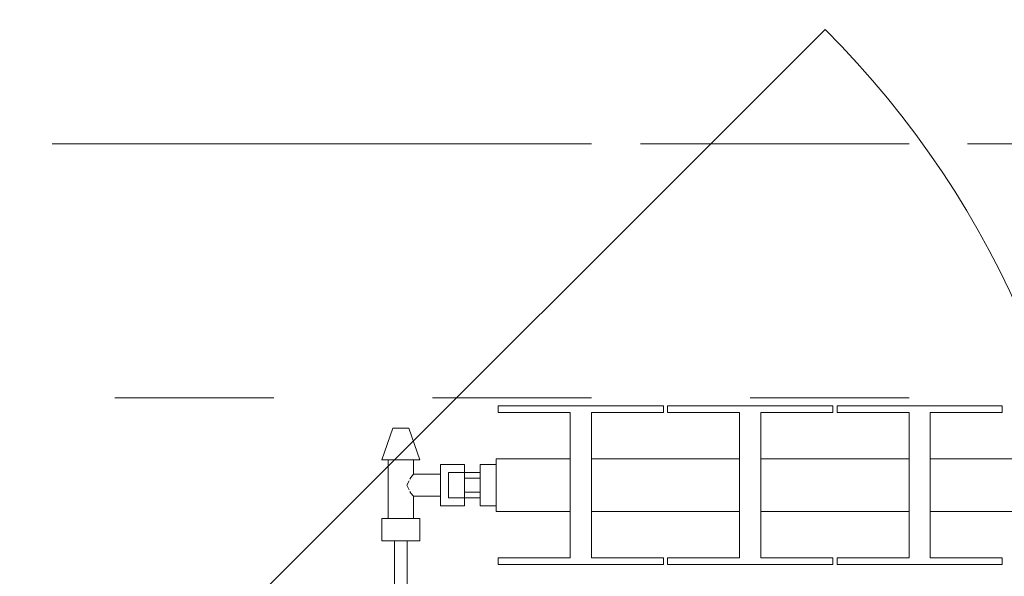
# Model space of a CAD drawing. Header units: metres. Extents: x -4 to 99, y -11 to 17.
# Tile 38 of 256: x 4.72 to 5.34, y 0.278 to 0.628. Entities that reach past the tile are written whole.
import ezdxf

# ---------------------------------------------------------------- set-up
doc = ezdxf.new("R2010")
doc.units = ezdxf.units.M
doc.header["$MEASUREMENT"] = 0
for name, pattern in [('Achse', [0.2, 0.1, -0.05, 0, -0.05]), ('Strichlinie doppelt', [0.546806, 0.264583, -0.105833, 0.070556, -0.105833]), ('Untersicht', [0.1, 0.075, -0.025]), ('Wipeout_Contour', [1, 0, -1])]:
    doc.linetypes.add(name, pattern=pattern)
for name, color, linetype in [('152 - Bemaßung_ Beschriftung.Ausbau', 7, 'Continuous'), ('451 - Universal.Achsen Raster', 7, 'Continuous'), ('604 - Struktur.Wand Aussen', 7, 'Continuous'), ('608 - Struktur.Träger', 7, 'Continuous'), ('801 - HKLSE.Heizung_ Klima_ Lüftung', 7, 'Continuous')]:
    doc.layers.add(name, color=color, linetype=linetype)
doc.styles.add('ERSTELLTER_STIL_2', font='txt')
doc.dimstyles.new('ERSTELLTER_STIL__2', dxfattribs={"dimtxt": 0.1, "dimasz": 0.0532, "dimexe": 0.18, "dimexo": 0.0625, "dimgap": 0, "dimtad": 1, "dimtih": 1, "dimtoh": 1, "dimzin": 0, "dimdsep": 46, "dimtxsty": 'ERSTELLTER_STIL_2', "dimblk": 'ARROWHEAD_2', "dimblk1": 'ARROWHEAD_2', "dimblk2": 'ARROWHEAD_2', "dimcen": 0.09, "dimse1": 1, "dimse2": 1, "dimclrd": 7, "dimclre": 7, "dimclrt": 7, "dimazin": 0, "dimtfac": 1, "dimtdec": 4, "dimtmove": 0, "dimatfit": 3, "dimfxl": 1, "dimtolj": 1, "dimtzin": 0, "dimarcsym": 0})

# ---------------------------------------------------------------- blocks, each defined once
blk = doc.blocks.new('*D425')
at = {"layer": '152 - Bemaßung_ Beschriftung.Ausbau', "color": 7, "linetype": 'Continuous', "lineweight": 5}
for p, q in [((7.665, -4.6125), (7.665, -4.5075)), ((0.29521, -4.525), (0.25479, -4.595)), ((7.68521, -4.525), (7.64479, -4.595)), ((0.275, -4.56), (7.665, -4.56))]:
    blk.add_line(p, q, dxfattribs=at)
at = {"layer": '152 - Bemaßung_ Beschriftung.Ausbau', "color": 7, "lineweight": 5, "char_height": 0.1, "attachment_point": 7, "style": 'ERSTELLTER_STIL_2'}
for s, insert in [('\\A1;{\\pql;\\fArial|b0|i0|c0|p38;14\\fArial|b0|i0|c0|p38;\\A1{\\H.66x;\\S5^  ;}}', (7.44291, -4.54109)), ('\\A1;{\\pql;\\fArial|b0|i0|c0|p38;5}', (0.29523, -4.54)), ('\\A1;{\\pql;\\fArial|b0|i0|c0|p38;7,39}', (3.77399, -4.54))]:
    blk.add_mtext(s, dxfattribs=dict(at, insert=insert))
blk = doc.blocks.new('ARROWHEAD_2')
at = {"color": 0, "linetype": 'Continuous', "lineweight": 0}
for p, q in [((-0.378, -0.655), (0.378, 0.655)), ((0, 0), (-1, 0))]:
    blk.add_line(p, q, dxfattribs=at)
blk = doc.blocks.new('*D462')
at = {"layer": '152 - Bemaßung_ Beschriftung.Ausbau', "color": 7, "linetype": 'Continuous', "lineweight": 5}
for p, q in [((4.27999, -5.1125), (4.27999, -5.0075)), ((7.57999, -5.1125), (7.57999, -5.0075)), ((4.3002, -5.025), (4.25978, -5.095)), ((7.6002, -5.025), (7.55978, -5.095)), ((3.97999, -5.06), (4.27999, -5.06)), ((4.27999, -5.06), (7.57999, -5.06)), ((7.57999, -5.06), (7.87999, -5.06))]:
    blk.add_line(p, q, dxfattribs=at)
at = {"layer": '152 - Bemaßung_ Beschriftung.Ausbau', "color": 7, "lineweight": 5, "insert": (5.79696, -5.04), "char_height": 0.1, "attachment_point": 7, "style": 'ERSTELLTER_STIL_2'}
blk.add_mtext('\\A1;{\\pql;\\fArial|b0|i0|c0|p38;3,30}', dxfattribs=at)

msp = doc.modelspace()

# ---------------------------------------------------------------- linework, layer by layer
at = {"layer": '451 - Universal.Achsen Raster', "color": 160, "linetype": 'Strichlinie doppelt', "lineweight": 9, "true_color": 0x3232ff}
msp.add_line((64.93503, 0.54998), (-3.175, 0.54998), dxfattribs=at)
at = {"layer": '608 - Struktur.Träger', "color": 7, "linetype": 'Achse', "lineweight": 9}
msp.add_line((0.37999, 0.54998), (61.87999, 0.54998), dxfattribs=at)
at = {"layer": '608 - Struktur.Träger', "color": 7, "linetype": 'Untersicht', "lineweight": 13}
msp.add_line((0.37999, 0.38998), (61.87999, 0.38998), dxfattribs=at)

# ---------------------------------------------------------------- wipeouts: each hides what was drawn before it
at = {"color": 254, "linetype": 'Wipeout_Contour', "lineweight": 0, "ltscale": 1426.714509}
msp.add_wipeout([(6.61999, 0.31833), (6.61999, 0.35167), (6.57332, 0.35167), (6.57332, 0.38083), (6.61866, 0.38083), (6.61866, 0.385), (6.51466, 0.385), (6.51466, 0.38083), (6.55999, 0.38083), (6.55999, 0.35167), (6.46666, 0.35167), (6.46666, 0.38083), (6.51199, 0.38083), (6.51199, 0.385), (6.40799, 0.385), (6.40799, 0.38083), (6.45332, 0.38083), (6.45332, 0.35167), (6.35999, 0.35167), (6.35999, 0.38083), (6.40532, 0.38083), (6.40532, 0.385), (6.30132, 0.385), (6.30132, 0.38083), (6.34666, 0.38083), (6.34666, 0.35167), (6.25332, 0.35167), (6.25332, 0.38083), (6.29866, 0.38083), (6.29866, 0.385), (6.19466, 0.385), (6.19466, 0.38083), (6.23999, 0.38083), (6.23999, 0.35167), (6.14666, 0.35167), (6.14666, 0.38083), (6.19199, 0.38083), (6.19199, 0.385), (6.08799, 0.385), (6.08799, 0.38083), (6.13332, 0.38083), (6.13332, 0.35167), (6.03999, 0.35167), (6.03999, 0.38083), (6.08532, 0.38083), (6.08532, 0.385), (5.98132, 0.385), (5.98132, 0.38083), (6.02666, 0.38083), (6.02666, 0.35167), (5.93332, 0.35167), (5.93332, 0.38083), (5.97866, 0.38083), (5.97866, 0.385), (5.87466, 0.385), (5.87466, 0.38083), (5.91999, 0.38083), (5.91999, 0.35167), (5.82666, 0.35167), (5.82666, 0.38083), (5.87199, 0.38083), (5.87199, 0.385), (5.76799, 0.385), (5.76799, 0.38083), (5.81332, 0.38083), (5.81332, 0.35167), (5.71999, 0.35167), (5.71999, 0.38083), (5.76532, 0.38083), (5.76532, 0.385), (5.66132, 0.385), (5.66132, 0.38083), (5.70666, 0.38083), (5.70666, 0.35167), (5.61332, 0.35167), (5.61332, 0.38083), (5.65866, 0.38083), (5.65866, 0.385), (5.55466, 0.385), (5.55466, 0.38083), (5.59999, 0.38083), (5.59999, 0.35167), (5.50666, 0.35167), (5.50666, 0.38083), (5.55199, 0.38083), (5.55199, 0.385), (5.44799, 0.385), (5.44799, 0.38083), (5.49332, 0.38083), (5.49332, 0.35167), (5.39999, 0.35167), (5.39999, 0.38083), (5.44532, 0.38083), (5.44532, 0.385), (5.34132, 0.385), (5.34132, 0.38083), (5.38666, 0.38083), (5.38666, 0.35167), (5.29332, 0.35167), (5.29332, 0.38083), (5.33866, 0.38083), (5.33866, 0.385), (5.23466, 0.385), (5.23466, 0.38083), (5.27999, 0.38083), (5.27999, 0.35167), (5.18666, 0.35167), (5.18666, 0.38083), (5.23199, 0.38083), (5.23199, 0.385), (5.12799, 0.385), (5.12799, 0.38083), (5.17332, 0.38083), (5.17332, 0.35167), (5.07999, 0.35167), (5.07999, 0.38083), (5.12532, 0.38083), (5.12532, 0.385), (5.02132, 0.385), (5.02132, 0.38083), (5.06666, 0.38083), (5.06666, 0.35167), (5.01999, 0.35167), (5.01999, 0.31833), (5.06666, 0.31833), (5.06666, 0.28917), (5.02132, 0.28917), (5.02132, 0.285), (5.12532, 0.285), (5.12532, 0.28917), (5.07999, 0.28917), (5.07999, 0.31833), (5.17332, 0.31833), (5.17332, 0.28917), (5.12799, 0.28917), (5.12799, 0.285), (5.23199, 0.285), (5.23199, 0.28917), (5.18666, 0.28917), (5.18666, 0.31833), (5.27999, 0.31833), (5.27999, 0.28917), (5.23466, 0.28917), (5.23466, 0.285), (5.33866, 0.285), (5.33866, 0.28917), (5.29332, 0.28917), (5.29332, 0.31833), (5.38666, 0.31833), (5.38666, 0.28917), (5.34132, 0.28917), (5.34132, 0.285), (5.44532, 0.285), (5.44532, 0.28917), (5.39999, 0.28917), (5.39999, 0.31833), (5.49332, 0.31833), (5.49332, 0.28917), (5.44799, 0.28917), (5.44799, 0.285), (5.55199, 0.285), (5.55199, 0.28917), (5.50666, 0.28917), (5.50666, 0.31833), (5.59999, 0.31833), (5.59999, 0.28917), (5.55466, 0.28917), (5.55466, 0.285), (5.65866, 0.285), (5.65866, 0.28917), (5.61332, 0.28917), (5.61332, 0.31833), (5.70666, 0.31833), (5.70666, 0.28917), (5.66132, 0.28917), (5.66132, 0.285), (5.76532, 0.285), (5.76532, 0.28917), (5.71999, 0.28917), (5.71999, 0.31833), (5.81332, 0.31833), (5.81332, 0.28917), (5.76799, 0.28917), (5.76799, 0.285), (5.87199, 0.285), (5.87199, 0.28917), (5.82666, 0.28917), (5.82666, 0.31833), (5.91999, 0.31833), (5.91999, 0.28917), (5.87466, 0.28917), (5.87466, 0.285), (5.97866, 0.285), (5.97866, 0.28917), (5.93332, 0.28917), (5.93332, 0.31833), (6.02666, 0.31833), (6.02666, 0.28917), (5.98132, 0.28917), (5.98132, 0.285), (6.08532, 0.285), (6.08532, 0.28917), (6.03999, 0.28917), (6.03999, 0.31833), (6.13332, 0.31833), (6.13332, 0.28917), (6.08799, 0.28917), (6.08799, 0.285), (6.19199, 0.285), (6.19199, 0.28917), (6.14666, 0.28917), (6.14666, 0.31833), (6.23999, 0.31833), (6.23999, 0.28917), (6.19466, 0.28917), (6.19466, 0.285), (6.29866, 0.285), (6.29866, 0.28917), (6.25332, 0.28917), (6.25332, 0.31833), (6.34666, 0.31833), (6.34666, 0.28917), (6.30132, 0.28917), (6.30132, 0.285), (6.40532, 0.285), (6.40532, 0.28917), (6.35999, 0.28917), (6.35999, 0.31833), (6.45332, 0.31833), (6.45332, 0.28917), (6.40799, 0.28917), (6.40799, 0.285), (6.51199, 0.285), (6.51199, 0.28917), (6.46666, 0.28917), (6.46666, 0.31833), (6.55999, 0.31833), (6.55999, 0.28917), (6.51466, 0.28917), (6.51466, 0.285), (6.61866, 0.285), (6.61866, 0.28917), (6.57332, 0.28917), (6.57332, 0.31833)], dxfattribs=at).dxf.layer = '801 - HKLSE.Heizung_ Klima_ Lüftung'

# ---------------------------------------------------------------- next in the draw order: linework, layer by layer
at = {"layer": '604 - Struktur.Wand Aussen', "color": 7, "linetype": 'Continuous', "lineweight": 9}
msp.add_arc((4.81, 0.205), 0.59, 0, 45, dxfattribs=at)
at = {"layer": '801 - HKLSE.Heizung_ Klima_ Lüftung', "color": 7, "linetype": 'Continuous', "lineweight": 5}
for p, q in [((5.12532, 0.385), (5.02132, 0.385)), ((5.12532, 0.385), (5.02132, 0.385)), ((5.02132, 0.385), (5.02132, 0.38083)), ((5.12532, 0.38083), (5.12532, 0.385)), ((5.12532, 0.38083), (5.12532, 0.385)), ((5.23199, 0.385), (5.12799, 0.385)), ((5.12799, 0.385), (5.12799, 0.38083)), ((5.23199, 0.385), (5.12799, 0.385)), ((5.12799, 0.385), (5.12799, 0.38083)), ((5.23199, 0.38083), (5.23199, 0.385)), ((5.23199, 0.38083), (5.23199, 0.385)), ((5.33866, 0.385), (5.23466, 0.385)), ((5.33866, 0.385), (5.23466, 0.385)), ((5.23466, 0.385), (5.23466, 0.38083)), ((5.33866, 0.38083), (5.33866, 0.385)), ((5.33866, 0.38083), (5.33866, 0.385)), ((5.02132, 0.38083), (5.06666, 0.38083)), ((5.06666, 0.38083), (5.06666, 0.28917)), ((5.07999, 0.28917), (5.07999, 0.38083)), ((5.07999, 0.38083), (5.12532, 0.38083)), ((5.12799, 0.38083), (5.17332, 0.38083)), ((5.17332, 0.38083), (5.17332, 0.28917)), ((5.18666, 0.28917), (5.18666, 0.38083)), ((5.18666, 0.38083), (5.23199, 0.38083)), ((5.23466, 0.38083), (5.27999, 0.38083)), ((5.27999, 0.38083), (5.27999, 0.28917)), ((5.29332, 0.28917), (5.29332, 0.38083)), ((5.29332, 0.38083), (5.33866, 0.38083)), ((5.17332, 0.35167), (5.07999, 0.35167)), ((5.27999, 0.35167), (5.18666, 0.35167)), ((5.38666, 0.35167), (5.29332, 0.35167)), ((5.17332, 0.31833), (5.07999, 0.31833)), ((5.27999, 0.31833), (5.18666, 0.31833)), ((5.38666, 0.31833), (5.29332, 0.31833)), ((5.12532, 0.28917), (5.07999, 0.28917)), ((5.12532, 0.285), (5.12532, 0.28917)), ((5.12532, 0.285), (5.12532, 0.28917)), ((5.12799, 0.28917), (5.12799, 0.285)), ((5.17332, 0.28917), (5.12799, 0.28917)), ((5.12799, 0.28917), (5.12799, 0.285)), ((5.23199, 0.28917), (5.18666, 0.28917)), ((5.23199, 0.285), (5.23199, 0.28917)), ((5.23199, 0.285), (5.23199, 0.28917)), ((5.27999, 0.28917), (5.23466, 0.28917)), ((5.23466, 0.28917), (5.23466, 0.285)), ((5.33866, 0.28917), (5.29332, 0.28917)), ((5.33866, 0.285), (5.33866, 0.28917)), ((5.33866, 0.285), (5.33866, 0.28917)), ((5.12799, 0.285), (5.23199, 0.285)), ((5.23466, 0.285), (5.33866, 0.285))]:
    msp.add_line(p, q, dxfattribs=at)

# ---------------------------------------------------------------- next in the draw order: wipeouts: each hides what was drawn before it
at = {"color": 254, "linetype": 'Wipeout_Contour', "lineweight": 0, "ltscale": 162.617358}
msp.add_wipeout([(5.01999, 0.34799), (5.00999, 0.34799), (5.00999, 0.343), (4.99999, 0.343), (4.99999, 0.348), (4.98499, 0.348), (4.98499, 0.342), (4.96799, 0.342), (4.96799, 0.351), (4.97199, 0.351), (4.96499, 0.371), (4.95499, 0.371), (4.94799, 0.351), (4.95199, 0.351), (4.95199, 0.314), (4.94799, 0.314), (4.94799, 0.3), (4.95599, 0.3), (4.95599, 0.245), (4.96399, 0.245), (4.96399, 0.3), (4.97199, 0.3), (4.97199, 0.314), (4.96799, 0.314), (4.96799, 0.328), (4.98499, 0.328), (4.98499, 0.322), (4.99999, 0.322), (4.99999, 0.327), (5.00999, 0.327), (5.00999, 0.32201), (5.01999, 0.32201)], dxfattribs=at).dxf.layer = '801 - HKLSE.Heizung_ Klima_ Lüftung'

# ---------------------------------------------------------------- next in the draw order: linework, layer by layer
at = {"layer": '604 - Struktur.Wand Aussen', "color": 7, "linetype": 'Continuous', "lineweight": 9}
msp.add_line((4.81, 0.205), (5.22719, 0.62219), dxfattribs=at)
at = {"layer": '801 - HKLSE.Heizung_ Klima_ Lüftung', "color": 7, "linetype": 'Continuous', "lineweight": 5}
for p, q in [((4.94799, 0.351), (4.95499, 0.371)), ((4.95645, 0.371), (4.95499, 0.371)), ((4.95999, 0.371), (4.95645, 0.371)), ((4.96352, 0.371), (4.95999, 0.371)), ((4.96499, 0.371), (4.96352, 0.371)), ((4.97199, 0.351), (4.96499, 0.371)), ((4.9515, 0.351), (4.94799, 0.351)), ((4.95999, 0.351), (4.9515, 0.351)), ((4.95199, 0.314), (4.95199, 0.351)), ((4.96847, 0.351), (4.95999, 0.351)), ((4.96799, 0.342), (4.96799, 0.351)), ((4.97199, 0.351), (4.96847, 0.351)), ((4.98499, 0.3415), (4.98499, 0.348)), ((4.98499, 0.348), (4.99999, 0.348)), ((4.99999, 0.3415), (4.99999, 0.348)), ((4.99999, 0.348), (4.99999, 0.343)), ((5.01999, 0.34799), (5.00999, 0.34799)), ((5.01999, 0.34799), (5.00999, 0.34799)), ((5.00999, 0.335), (5.00999, 0.34799)), ((5.01999, 0.34799), (5.00999, 0.34799)), ((5.01999, 0.34799), (5.00999, 0.34799)), ((5.01999, 0.34679), (5.01999, 0.35167)), ((5.06666, 0.35167), (5.01999, 0.35167)), ((4.96627, 0.33995), (4.96799, 0.342)), ((4.96799, 0.342), (4.98499, 0.342)), ((4.98499, 0.3285), (4.98499, 0.3415)), ((4.98999, 0.34066), (4.98999, 0.343)), ((4.99999, 0.343), (4.98999, 0.343)), ((4.99999, 0.34066), (4.99999, 0.343)), ((4.99999, 0.34066), (4.99999, 0.343)), ((4.99999, 0.343), (5.00999, 0.343)), ((4.99999, 0.33933), (4.99999, 0.3415)), ((5.01999, 0.335), (5.01999, 0.34679)), ((4.96386, 0.335), (4.96525, 0.33785)), ((4.96525, 0.33215), (4.96386, 0.335)), ((4.96576, 0.33889), (4.96627, 0.33995)), ((4.98999, 0.335), (4.98999, 0.34066)), ((4.98999, 0.32934), (4.98999, 0.335)), ((4.99999, 0.335), (4.99999, 0.34066)), ((4.99999, 0.33933), (4.99999, 0.34066)), ((4.99999, 0.335), (4.99999, 0.33933)), ((5.00999, 0.33933), (4.99999, 0.33933)), ((4.99999, 0.33067), (4.99999, 0.335)), ((4.99999, 0.32934), (4.99999, 0.335)), ((5.00999, 0.32201), (5.00999, 0.335)), ((5.01999, 0.32321), (5.01999, 0.335)), ((4.96627, 0.33005), (4.96576, 0.33111)), ((4.96799, 0.328), (4.96627, 0.33005)), ((4.98999, 0.327), (4.98999, 0.32934)), ((5.00999, 0.33067), (4.99999, 0.33067)), ((4.99999, 0.3285), (4.99999, 0.33067)), ((4.99999, 0.32934), (4.99999, 0.33067)), ((4.99999, 0.327), (4.99999, 0.32934)), ((4.99999, 0.327), (4.99999, 0.32934)), ((4.96799, 0.314), (4.96799, 0.328)), ((4.96799, 0.328), (4.98499, 0.328)), ((4.98499, 0.322), (4.98499, 0.3285)), ((4.99999, 0.327), (4.98999, 0.327)), ((4.99999, 0.322), (4.99999, 0.3285)), ((4.99999, 0.327), (4.99999, 0.322)), ((4.99999, 0.327), (5.00999, 0.327)), ((5.01999, 0.31833), (5.01999, 0.32321)), ((4.98499, 0.322), (4.99999, 0.322)), ((5.01999, 0.32201), (5.00999, 0.32201)), ((5.06666, 0.31833), (5.01999, 0.31833)), ((4.95399, 0.314), (4.94799, 0.314)), ((4.94799, 0.3), (4.94799, 0.314)), ((4.96599, 0.314), (4.95399, 0.314)), ((4.97199, 0.314), (4.96599, 0.314)), ((4.97199, 0.3), (4.97199, 0.314)), ((4.95399, 0.3), (4.94799, 0.3)), ((4.96599, 0.3), (4.95399, 0.3)), ((4.95599, 0.245), (4.95599, 0.3)), ((4.95716, 0.3), (4.95599, 0.3)), ((4.95999, 0.3), (4.95716, 0.3)), ((4.96282, 0.3), (4.95999, 0.3)), ((4.96399, 0.3), (4.96282, 0.3)), ((4.96399, 0.245), (4.96399, 0.3)), ((4.97199, 0.3), (4.96599, 0.3)), ((5.06666, 0.28917), (5.02132, 0.28917)), ((5.02132, 0.28917), (5.02132, 0.285)), ((5.02132, 0.285), (5.12532, 0.285))]:
    msp.add_line(p, q, dxfattribs=at)

# ---------------------------------------------------------------- next in the draw order: dimensions: what is measured, and where the dimension line sits
at = {"layer": '152 - Bemaßung_ Beschriftung.Ausbau', "color": 7, "linetype": 'Continuous', "lineweight": 5}
for base, p1, p2, picture, middle in [((7.665, -4.56), (0.275, 0.245), (7.665, 2.94998), '*D425', (3.90387, -4.49)), ((7.57999, -5.06), (4.27999, 0.69998), (7.57999, 0.69998), '*D462', (5.92684, -4.99))]:
    dim = msp.add_linear_dim(base=base, p1=p1, p2=p2, dimstyle='ERSTELLTER_STIL__2', dxfattribs=at)
    dim.commit()
    dim.dimension.update_dxf_attribs({"geometry": picture, "text_midpoint": middle, "dimtype": 160})

doc.saveas('drawing.dxf')
